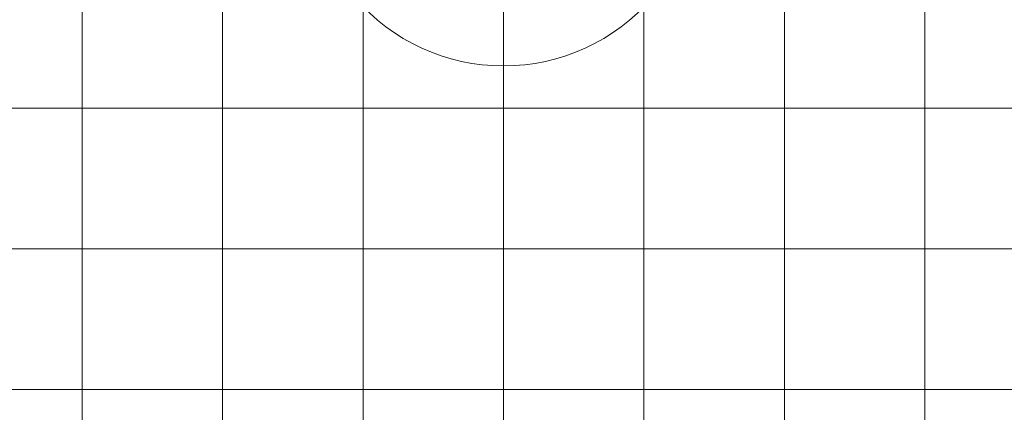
# Model space of a CAD drawing. Extents: x -123 to 337, y 549 to 1143.
# Tile 6 of 26: x -28.92 to -14.9, y 754.53 to 760.12. Entities that reach past the tile are written whole.
import ezdxf

# ---------------------------------------------------------------- set-up
doc = ezdxf.new("R2010")
doc.units = 0
doc.layers.get('0').update_dxf_attribs({"lineweight": 35})
doc.layers.add('D-304 Wandabwicklung Herren', color=7, linetype='Continuous', lineweight=25)

# ---------------------------------------------------------------- blocks, each defined once
blk = doc.blocks.new('Referenz-A07EA4ZJVH', base_point=(-77.297, 601.534))
at = {"layer": 'D-304 Wandabwicklung Herren', "color": 0, "lineweight": 13}
for p, q in [((-28.031, 770.859), (-28.031, 631.808)), ((-26.031, 770.859), (-26.031, 631.808)), ((-24.031, 770.859), (-24.031, 631.808)), ((-22.031, 770.859), (-22.031, 631.808)), ((-20.031, 770.859), (-20.031, 631.808)), ((-18.031, 770.859), (-18.031, 631.808)), ((-16.031, 770.859), (-16.031, 631.808)), ((45.089, 758.859), (-40.031, 758.859)), ((45.089, 756.859), (-40.031, 756.859)), ((45.089, 754.859), (-40.031, 754.859))]:
    blk.add_line(p, q, dxfattribs=at)
blk.add_ellipse((-22.031, 762.259), major_axis=(-2.116, -1.833), ratio=1, start_param=0, end_param=1.713989, dxfattribs=at)

msp = doc.modelspace()

# ---------------------------------------------------------------- block references
at = {"color": 251, "lineweight": 25, "ltscale": 0.25, "true_color": 0x585858}
msp.add_blockref('Referenz-A07EA4ZJVH', (-77.297, 601.534), dxfattribs=at)

doc.saveas('drawing.dxf')
